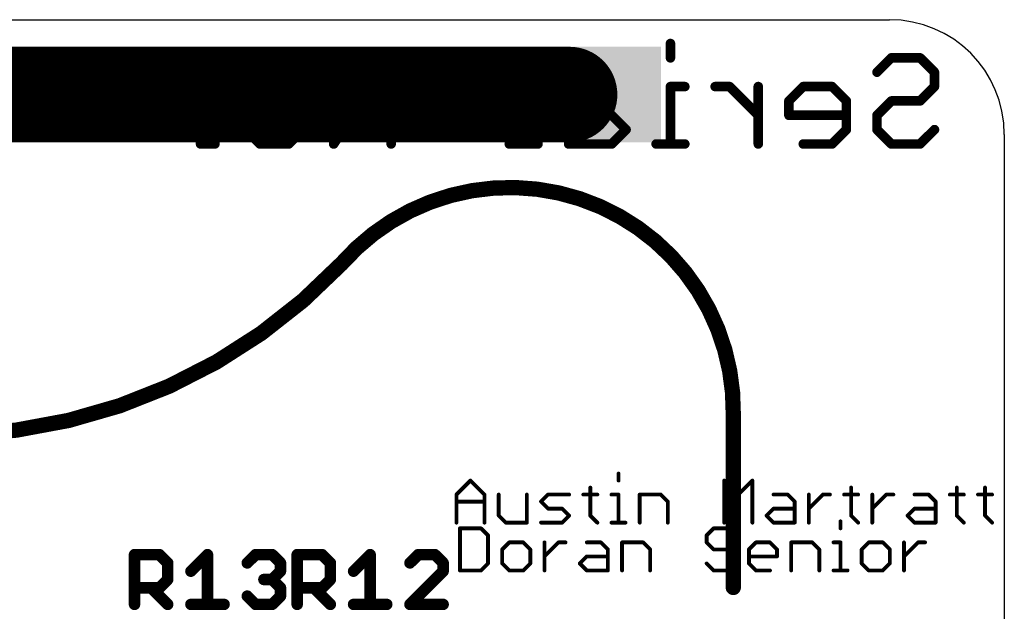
# Model space of a CAD drawing. Extents: x 2.9 to 30.2, y 6.6 to 27.7.
# Tile 19 of 19: x 17.2 to 30.2, y 19.8 to 27.7. Entities that reach past the tile are written whole.
import ezdxf

# ---------------------------------------------------------------- set-up
doc = ezdxf.new("R2010")
doc.units = 0
for name, color, linetype in [('1', 22, 'CONTINUOUS'), ('20', 7, 'CONTINUOUS'), ('21', 2, 'CONTINUOUS'), ('22', 6, 'CONTINUOUS'), ('25', 253, 'CONTINUOUS')]:
    doc.layers.add(name, color=color, linetype=linetype)

# ---------------------------------------------------------------- blocks, each defined once
blk = doc.blocks.new('RECT')
blk.add_solid([(-0.5, -0.5), (0.5, -0.5), (-0.5, 0.5), (0.5, 0.5)])

msp = doc.modelspace()

# ---------------------------------------------------------------- linework, layer by layer
at = {"layer": '1', "const_width": 1.27}
msp.add_lwpolyline([(24.4553, 26.691), (9.0096, 26.691)], dxfattribs=at)
at = {"layer": '1', "const_width": 0.635}
msp.add_lwpolyline([(24.4553, 26.3735, 1), (24.4553, 27.0085)], format="xyb", dxfattribs=at)
at = {"layer": '20'}
for p, q in [((4.3815, 27.686), (28.702, 27.686)), ((30.226, 26.162), (30.226, 8.128))]:
    msp.add_line(p, q, dxfattribs=at)
msp.add_arc((28.702, 26.162), 1.524, 0, 90, dxfattribs=at)
at = {"layer": '21', "const_width": 0.0508}
for points in [[(22.9544, 21.3787), (23.1408, 21.5651)], [(23.1408, 21.5651), (23.3272, 21.3787)], [(25.1057, 21.6583), (25.1057, 21.5651)], [(26.5093, 21.0058), (26.5093, 21.5651)], [(26.5093, 21.5651), (26.6957, 21.3787)], [(26.6957, 21.3787), (26.8822, 21.5651)], [(26.8822, 21.5651), (26.8822, 21.0058)], [(24.7315, 21.4719), (24.7315, 21.099)], [(28.1929, 21.4719), (28.1929, 21.099)], [(29.5962, 21.4719), (29.5962, 21.099)], [(29.9704, 21.4719), (29.9704, 21.099)], [(22.9544, 21.0058), (22.9544, 21.3787)], [(22.9544, 21.2854), (23.3272, 21.2854)], [(23.3272, 21.3787), (23.3272, 21.0058)], [(23.5157, 21.3787), (23.5157, 21.099)], [(23.8885, 21.0058), (23.8885, 21.3787)], [(24.077, 21.2854), (24.1702, 21.3787)], [(24.1702, 21.1922), (24.077, 21.2854)], [(24.1702, 21.3787), (24.4498, 21.3787)], [(24.6383, 21.3787), (24.8247, 21.3787)], [(25.0125, 21.3787), (25.1057, 21.3787)], [(25.1057, 21.3787), (25.1057, 21.0058)], [(25.3867, 21.0058), (25.3867, 21.3787)], [(25.3867, 21.3787), (25.6663, 21.3787)], [(25.6663, 21.3787), (25.7595, 21.2854)], [(25.7595, 21.2854), (25.7595, 21.0058)], [(27.1638, 21.3787), (27.3503, 21.3787)], [(27.3503, 21.3787), (27.4435, 21.2854)], [(27.4435, 21.2854), (27.4435, 21.0058)], [(27.6319, 21.0058), (27.6319, 21.3787)], [(27.6319, 21.1922), (27.8184, 21.3787)], [(27.8184, 21.3787), (27.9116, 21.3787)], [(28.0997, 21.3787), (28.2861, 21.3787)], [(28.4739, 21.0058), (28.4739, 21.3787)], [(28.4739, 21.1922), (28.6603, 21.3787)], [(28.6603, 21.3787), (28.7535, 21.3787)], [(29.0349, 21.3787), (29.2213, 21.3787)], [(29.2213, 21.3787), (29.3145, 21.2854)], [(29.3145, 21.2854), (29.3145, 21.0058)], [(29.503, 21.3787), (29.6894, 21.3787)], [(29.8772, 21.3787), (30.0636, 21.3787)], [(24.3566, 21.1922), (24.1702, 21.1922)], [(24.4498, 21.099), (24.3566, 21.1922)], [(27.0706, 21.099), (27.1638, 21.1922)], [(27.1638, 21.1922), (27.4435, 21.1922)], [(28.9417, 21.099), (29.0349, 21.1922)], [(29.0349, 21.1922), (29.3145, 21.1922)], [(23.5157, 21.099), (23.6089, 21.0058)], [(24.3566, 21.0058), (24.4498, 21.099)], [(24.7315, 21.099), (24.8247, 21.0058)], [(27.1638, 21.0058), (27.0706, 21.099)], [(28.0523, 21.0233), (28.0523, 20.9301)], [(28.1929, 21.099), (28.2861, 21.0058)], [(29.0349, 21.0058), (28.9417, 21.099)], [(29.5962, 21.099), (29.6894, 21.0058)], [(29.9704, 21.099), (30.0636, 21.0058)], [(23.0009, 20.9301), (23.0009, 20.3708)], [(23.2805, 20.9301), (23.0009, 20.9301)], [(23.3737, 20.8369), (23.2805, 20.9301)], [(23.6089, 21.0058), (23.8885, 21.0058)], [(24.077, 21.0058), (24.3566, 21.0058)], [(25.0125, 21.0058), (25.1989, 21.0058)], [(26.3684, 20.9301), (26.2752, 20.8369)], [(26.5548, 20.9301), (26.3684, 20.9301)], [(26.648, 20.8369), (26.5548, 20.9301)], [(27.4435, 21.0058), (27.1638, 21.0058)], [(29.3145, 21.0058), (29.0349, 21.0058)], [(23.3737, 20.464), (23.3737, 20.8369)], [(26.2752, 20.8369), (26.2752, 20.7437)], [(23.6554, 20.7437), (23.5622, 20.6504)], [(23.5622, 20.6504), (23.5622, 20.464)], [(23.8418, 20.7437), (23.6554, 20.7437)], [(23.935, 20.6504), (23.8418, 20.7437)], [(23.935, 20.464), (23.935, 20.6504)], [(24.1235, 20.3708), (24.1235, 20.7437)], [(24.1235, 20.5572), (24.3099, 20.7437)], [(24.3099, 20.7437), (24.4031, 20.7437)], [(24.6845, 20.7437), (24.8709, 20.7437)], [(24.8709, 20.7437), (24.9641, 20.6504)], [(24.9641, 20.6504), (24.9641, 20.3708)], [(25.1526, 20.3708), (25.1526, 20.7437)], [(25.1526, 20.7437), (25.4322, 20.7437)], [(25.4322, 20.7437), (25.5254, 20.6504)], [(25.5254, 20.6504), (25.5254, 20.3708)], [(26.2752, 20.7437), (26.3684, 20.6504)], [(26.3684, 20.6504), (26.5548, 20.6504)], [(26.5548, 20.6504), (26.648, 20.5572)], [(26.8365, 20.6504), (26.9297, 20.7437)], [(26.8365, 20.464), (26.8365, 20.6504)], [(26.9297, 20.7437), (27.1161, 20.7437)], [(27.1161, 20.7437), (27.2093, 20.6504)], [(27.2093, 20.6504), (27.2093, 20.5572)], [(27.3978, 20.3708), (27.3978, 20.7437)], [(27.3978, 20.7437), (27.6774, 20.7437)], [(27.6774, 20.7437), (27.7706, 20.6504)], [(27.7706, 20.6504), (27.7706, 20.3708)], [(27.9591, 20.7437), (28.0523, 20.7437)], [(28.0523, 20.7437), (28.0523, 20.3708)], [(28.4265, 20.7437), (28.3333, 20.6504)], [(28.3333, 20.6504), (28.3333, 20.464)], [(28.6129, 20.7437), (28.4265, 20.7437)], [(28.7062, 20.6504), (28.6129, 20.7437)], [(28.7062, 20.464), (28.7062, 20.6504)], [(28.8946, 20.3708), (28.8946, 20.7437)], [(28.8946, 20.5572), (29.081, 20.7437)], [(29.081, 20.7437), (29.1743, 20.7437)], [(24.5912, 20.464), (24.6845, 20.5572)], [(24.6845, 20.5572), (24.9641, 20.5572)], [(26.648, 20.5572), (26.648, 20.464)], [(27.2093, 20.5572), (26.8365, 20.5572)], [(23.0009, 20.3708), (23.2805, 20.3708)], [(23.2805, 20.3708), (23.3737, 20.464)], [(23.5622, 20.464), (23.6554, 20.3708)], [(23.6554, 20.3708), (23.8418, 20.3708)], [(23.8418, 20.3708), (23.935, 20.464)], [(24.6845, 20.3708), (24.5912, 20.464)], [(24.9641, 20.3708), (24.6845, 20.3708)], [(26.3684, 20.3708), (26.2752, 20.464)], [(26.5548, 20.3708), (26.3684, 20.3708)], [(26.648, 20.464), (26.5548, 20.3708)], [(26.9297, 20.3708), (26.8365, 20.464)], [(27.1161, 20.3708), (26.9297, 20.3708)], [(27.9591, 20.3708), (28.1455, 20.3708)], [(28.3333, 20.464), (28.4265, 20.3708)], [(28.4265, 20.3708), (28.6129, 20.3708)], [(28.6129, 20.3708), (28.7062, 20.464)]]:
    msp.add_lwpolyline(points, dxfattribs=at)
at = {"layer": '21', "const_width": 0.0254}
for points in [[(23.1498, 21.5741, 1), (23.1318, 21.5561)], [(23.1498, 21.5561, 1), (23.1318, 21.5741)], [(25.1184, 21.6583, 1), (25.093, 21.6583)], [(25.093, 21.5651, 1), (25.1184, 21.5651)], [(26.522, 21.5651, 1), (26.4966, 21.5651)], [(26.5183, 21.5741, 1), (26.5003, 21.5561)], [(26.8949, 21.5651, 1), (26.8695, 21.5651)], [(26.8911, 21.5561, 1), (26.8732, 21.5741)], [(24.7442, 21.4719, 1), (24.7188, 21.4719)], [(28.2056, 21.4719, 1), (28.1802, 21.4719)], [(29.6089, 21.4719, 1), (29.5835, 21.4719)], [(29.9831, 21.4719, 1), (29.9577, 21.4719)], [(22.9671, 21.3787, 1), (22.9417, 21.3787)], [(22.9454, 21.3876, 1), (22.9633, 21.3697)], [(22.9544, 21.2981, 1), (22.9544, 21.2727)], [(23.3399, 21.3787, 1), (23.3145, 21.3787)], [(23.3182, 21.3697, 1), (23.3362, 21.3876)], [(23.3272, 21.2727, 1), (23.3272, 21.2981)], [(23.5284, 21.3787, 1), (23.503, 21.3787)], [(23.9012, 21.3787, 1), (23.8758, 21.3787)], [(24.0859, 21.2944, 1), (24.068, 21.2765)], [(24.068, 21.2944, 1), (24.0859, 21.2765)], [(24.1702, 21.3913, 1), (24.1702, 21.366)], [(24.1792, 21.3697, 1), (24.1612, 21.3876)], [(24.4498, 21.366, 1), (24.4498, 21.3913)], [(24.6383, 21.3913, 1), (24.6383, 21.366)], [(24.8247, 21.366, 1), (24.8247, 21.3913)], [(25.0125, 21.3913, 1), (25.0125, 21.366)], [(25.1184, 21.3787, 1), (25.093, 21.3787)], [(25.1057, 21.366, 1), (25.1057, 21.3913)], [(25.3994, 21.3787, 1), (25.374, 21.3787)], [(25.3867, 21.3913, 1), (25.3867, 21.366)], [(25.6753, 21.3876, 1), (25.6573, 21.3697)], [(25.6663, 21.366, 1), (25.6663, 21.3913)], [(25.7722, 21.2854, 1), (25.7468, 21.2854)], [(25.7506, 21.2765, 1), (25.7685, 21.2944)], [(26.6868, 21.3876, 1), (26.7047, 21.3697)], [(26.6868, 21.3697, 1), (26.7047, 21.3876)], [(27.1638, 21.3913, 1), (27.1638, 21.366)], [(27.3592, 21.3876, 1), (27.3413, 21.3697)], [(27.3503, 21.366, 1), (27.3503, 21.3913)], [(27.4562, 21.2854, 1), (27.4308, 21.2854)], [(27.4345, 21.2765, 1), (27.4524, 21.2944)], [(27.6446, 21.3787, 1), (27.6192, 21.3787)], [(27.8184, 21.3913, 1), (27.8184, 21.366)], [(27.8273, 21.3697, 1), (27.8094, 21.3876)], [(27.9116, 21.366, 1), (27.9116, 21.3913)], [(28.0997, 21.3913, 1), (28.0997, 21.366)], [(28.2861, 21.366, 1), (28.2861, 21.3913)], [(28.4866, 21.3787, 1), (28.4612, 21.3787)], [(28.6603, 21.3913, 1), (28.6603, 21.366)], [(28.6693, 21.3697, 1), (28.6513, 21.3876)], [(28.7535, 21.366, 1), (28.7535, 21.3913)], [(29.0349, 21.3913, 1), (29.0349, 21.366)], [(29.2303, 21.3876, 1), (29.2123, 21.3697)], [(29.2213, 21.366, 1), (29.2213, 21.3913)], [(29.3272, 21.2854, 1), (29.3018, 21.2854)], [(29.3055, 21.2765, 1), (29.3235, 21.2944)], [(29.503, 21.3913, 1), (29.503, 21.366)], [(29.6894, 21.366, 1), (29.6894, 21.3913)], [(29.8772, 21.3913, 1), (29.8772, 21.366)], [(30.0636, 21.366, 1), (30.0636, 21.3913)], [(24.1702, 21.2049, 1), (24.1702, 21.1795)], [(24.1612, 21.1832, 1), (24.1792, 21.2012)], [(24.3656, 21.2012, 1), (24.3476, 21.1832)], [(24.3566, 21.1795, 1), (24.3566, 21.2049)], [(27.1638, 21.2049, 1), (27.1638, 21.1795)], [(27.1728, 21.1832, 1), (27.1549, 21.2012)], [(27.4435, 21.1795, 1), (27.4435, 21.2049)], [(27.6229, 21.2012, 1), (27.6409, 21.1832)], [(28.4649, 21.2012, 1), (28.4829, 21.1832)], [(29.0349, 21.2049, 1), (29.0349, 21.1795)], [(29.0438, 21.1832, 1), (29.0259, 21.2012)], [(29.3145, 21.1795, 1), (29.3145, 21.2049)], [(23.5246, 21.108, 1), (23.5067, 21.09)], [(23.503, 21.099, 1), (23.5284, 21.099)], [(24.4588, 21.09, 1), (24.4408, 21.108)], [(24.4408, 21.09, 1), (24.4588, 21.108)], [(24.7405, 21.108, 1), (24.7225, 21.09)], [(24.7188, 21.099, 1), (24.7442, 21.099)], [(27.0796, 21.108, 1), (27.0616, 21.09)], [(27.0616, 21.108, 1), (27.0796, 21.09)], [(28.065, 21.0233, 1), (28.0396, 21.0233)], [(28.2019, 21.108, 1), (28.1839, 21.09)], [(28.1802, 21.099, 1), (28.2056, 21.099)], [(28.9506, 21.108, 1), (28.9327, 21.09)], [(28.9327, 21.108, 1), (28.9506, 21.09)], [(29.6052, 21.108, 1), (29.5872, 21.09)], [(29.5835, 21.099, 1), (29.6089, 21.099)], [(29.9794, 21.108, 1), (29.9614, 21.09)], [(29.9577, 21.099, 1), (29.9831, 21.099)], [(22.9417, 21.0058, 1), (22.9671, 21.0058)], [(23.0136, 20.9301, 1), (22.9882, 20.9301)], [(23.0009, 20.9428, 1), (23.0009, 20.9174)], [(23.2895, 20.9391, 1), (23.2715, 20.9211)], [(23.2805, 20.9174, 1), (23.2805, 20.9428)], [(23.3145, 21.0058, 1), (23.3399, 21.0058)], [(23.6089, 21.0185, 1), (23.6089, 20.9931)], [(23.5999, 20.9968, 1), (23.6179, 21.0148)], [(23.8758, 21.0058, 1), (23.9012, 21.0058)], [(23.8885, 20.9931, 1), (23.8885, 21.0185)], [(24.077, 21.0185, 1), (24.077, 20.9931)], [(24.3476, 21.0148, 1), (24.3656, 20.9968)], [(24.3566, 20.9931, 1), (24.3566, 21.0185)], [(24.8157, 20.9968, 1), (24.8337, 21.0148)], [(25.0125, 21.0185, 1), (25.0125, 20.9931)], [(25.093, 21.0058, 1), (25.1184, 21.0058)], [(25.1989, 20.9931, 1), (25.1989, 21.0185)], [(25.374, 21.0058, 1), (25.3994, 21.0058)], [(25.7468, 21.0058, 1), (25.7722, 21.0058)], [(26.3684, 20.9428, 1), (26.3684, 20.9174)], [(26.3774, 20.9211, 1), (26.3594, 20.9391)], [(26.4966, 21.0058, 1), (26.522, 21.0058)], [(26.5638, 20.9391, 1), (26.5458, 20.9211)], [(26.5548, 20.9174, 1), (26.5548, 20.9428)], [(26.8695, 21.0058, 1), (26.8949, 21.0058)], [(27.1638, 21.0185, 1), (27.1638, 20.9931)], [(27.1549, 20.9968, 1), (27.1728, 21.0148)], [(27.4308, 21.0058, 1), (27.4562, 21.0058)], [(27.4435, 20.9931, 1), (27.4435, 21.0185)], [(27.6192, 21.0058, 1), (27.6446, 21.0058)], [(28.0396, 20.9301, 1), (28.065, 20.9301)], [(28.2771, 20.9968, 1), (28.2951, 21.0148)], [(28.4612, 21.0058, 1), (28.4866, 21.0058)], [(29.0349, 21.0185, 1), (29.0349, 20.9931)], [(29.0259, 20.9968, 1), (29.0438, 21.0148)], [(29.3018, 21.0058, 1), (29.3272, 21.0058)], [(29.3145, 20.9931, 1), (29.3145, 21.0185)], [(29.6804, 20.9968, 1), (29.6984, 21.0148)], [(30.0546, 20.9968, 1), (30.0726, 21.0148)], [(23.3864, 20.8369, 1), (23.361, 20.8369)], [(23.3647, 20.8279, 1), (23.3827, 20.8458)], [(26.2879, 20.8369, 1), (26.2625, 20.8369)], [(26.2662, 20.8458, 1), (26.2842, 20.8279)], [(26.639, 20.8279, 1), (26.657, 20.8458)], [(23.5749, 20.6504, 1), (23.5495, 20.6504)], [(23.5532, 20.6594, 1), (23.5712, 20.6415)], [(23.6554, 20.7564, 1), (23.6554, 20.731)], [(23.6644, 20.7347, 1), (23.6464, 20.7526)], [(23.8508, 20.7526, 1), (23.8328, 20.7347)], [(23.8418, 20.731, 1), (23.8418, 20.7564)], [(23.9477, 20.6504, 1), (23.9223, 20.6504)], [(23.926, 20.6415, 1), (23.944, 20.6594)], [(24.1362, 20.7437, 1), (24.1108, 20.7437)], [(24.3099, 20.7564, 1), (24.3099, 20.731)], [(24.3189, 20.7347, 1), (24.3009, 20.7526)], [(24.4031, 20.731, 1), (24.4031, 20.7564)], [(24.6845, 20.7564, 1), (24.6845, 20.731)], [(24.8799, 20.7526, 1), (24.8619, 20.7347)], [(24.8709, 20.731, 1), (24.8709, 20.7564)], [(24.9768, 20.6504, 1), (24.9514, 20.6504)], [(24.9551, 20.6415, 1), (24.9731, 20.6594)], [(25.1653, 20.7437, 1), (25.1399, 20.7437)], [(25.1526, 20.7564, 1), (25.1526, 20.731)], [(25.4412, 20.7526, 1), (25.4232, 20.7347)], [(25.4322, 20.731, 1), (25.4322, 20.7564)], [(25.5381, 20.6504, 1), (25.5127, 20.6504)], [(25.5164, 20.6415, 1), (25.5344, 20.6594)], [(26.2842, 20.7526, 1), (26.2662, 20.7347)], [(26.2625, 20.7437, 1), (26.2879, 20.7437)], [(26.3684, 20.6631, 1), (26.3684, 20.6377)], [(26.3594, 20.6415, 1), (26.3774, 20.6594)], [(26.5638, 20.6594, 1), (26.5458, 20.6415)], [(26.5548, 20.6377, 1), (26.5548, 20.6631)], [(26.8492, 20.6504, 1), (26.8238, 20.6504)], [(26.8275, 20.6594, 1), (26.8455, 20.6415)], [(26.9297, 20.7564, 1), (26.9297, 20.731)], [(26.9387, 20.7347, 1), (26.9207, 20.7526)], [(27.1251, 20.7526, 1), (27.1071, 20.7347)], [(27.1161, 20.731, 1), (27.1161, 20.7564)], [(27.222, 20.6504, 1), (27.1966, 20.6504)], [(27.2004, 20.6415, 1), (27.2183, 20.6594)], [(27.4105, 20.7437, 1), (27.3851, 20.7437)], [(27.3978, 20.7564, 1), (27.3978, 20.731)], [(27.6864, 20.7526, 1), (27.6685, 20.7347)], [(27.6774, 20.731, 1), (27.6774, 20.7564)], [(27.7833, 20.6504, 1), (27.7579, 20.6504)], [(27.7617, 20.6415, 1), (27.7796, 20.6594)], [(27.9591, 20.7564, 1), (27.9591, 20.731)], [(28.065, 20.7437, 1), (28.0396, 20.7437)], [(28.0523, 20.731, 1), (28.0523, 20.7564)], [(28.346, 20.6504, 1), (28.3206, 20.6504)], [(28.3243, 20.6594, 1), (28.3423, 20.6415)], [(28.4265, 20.7564, 1), (28.4265, 20.731)], [(28.4355, 20.7347, 1), (28.4175, 20.7526)], [(28.6219, 20.7526, 1), (28.604, 20.7347)], [(28.6129, 20.731, 1), (28.6129, 20.7564)], [(28.7189, 20.6504, 1), (28.6935, 20.6504)], [(28.6972, 20.6415, 1), (28.7151, 20.6594)], [(28.9073, 20.7437, 1), (28.8819, 20.7437)], [(29.081, 20.7564, 1), (29.081, 20.731)], [(29.09, 20.7347, 1), (29.0721, 20.7526)], [(29.1743, 20.731, 1), (29.1743, 20.7564)], [(24.1145, 20.5662, 1), (24.1325, 20.5482)], [(24.6845, 20.5699, 1), (24.6845, 20.5445)], [(24.6934, 20.5482, 1), (24.6755, 20.5662)], [(24.9641, 20.5445, 1), (24.9641, 20.5699)], [(26.6607, 20.5572, 1), (26.6353, 20.5572)], [(26.639, 20.5482, 1), (26.657, 20.5662)], [(26.8365, 20.5699, 1), (26.8365, 20.5445)], [(27.1966, 20.5572, 1), (27.222, 20.5572)], [(27.2093, 20.5445, 1), (27.2093, 20.5699)], [(28.8856, 20.5662, 1), (28.9036, 20.5482)], [(23.0009, 20.3835, 1), (23.0009, 20.3581)], [(23.2715, 20.3798, 1), (23.2895, 20.3618)], [(23.2805, 20.3581, 1), (23.2805, 20.3835)], [(23.361, 20.464, 1), (23.3864, 20.464)], [(23.3827, 20.455, 1), (23.3647, 20.473)], [(23.5712, 20.473, 1), (23.5532, 20.455)], [(23.5495, 20.464, 1), (23.5749, 20.464)], [(23.6554, 20.3835, 1), (23.6554, 20.3581)], [(23.6464, 20.3618, 1), (23.6644, 20.3798)], [(23.8328, 20.3798, 1), (23.8508, 20.3618)], [(23.8418, 20.3581, 1), (23.8418, 20.3835)], [(23.9223, 20.464, 1), (23.9477, 20.464)], [(23.944, 20.455, 1), (23.926, 20.473)], [(24.6002, 20.473, 1), (24.5823, 20.455)], [(24.5823, 20.473, 1), (24.6002, 20.455)], [(24.6845, 20.3835, 1), (24.6845, 20.3581)], [(24.6755, 20.3618, 1), (24.6934, 20.3798)], [(24.9641, 20.3581, 1), (24.9641, 20.3835)], [(26.2842, 20.473, 1), (26.2662, 20.455)], [(26.3684, 20.3835, 1), (26.3684, 20.3581)], [(26.3594, 20.3618, 1), (26.3774, 20.3798)], [(26.5458, 20.3798, 1), (26.5638, 20.3618)], [(26.5548, 20.3581, 1), (26.5548, 20.3835)], [(26.6353, 20.464, 1), (26.6607, 20.464)], [(26.657, 20.455, 1), (26.639, 20.473)], [(26.8455, 20.473, 1), (26.8275, 20.455)], [(26.8238, 20.464, 1), (26.8492, 20.464)], [(26.9297, 20.3835, 1), (26.9297, 20.3581)], [(26.9207, 20.3618, 1), (26.9387, 20.3798)], [(27.1161, 20.3581, 1), (27.1161, 20.3835)], [(27.9591, 20.3835, 1), (27.9591, 20.3581)], [(28.1455, 20.3581, 1), (28.1455, 20.3835)], [(28.3423, 20.473, 1), (28.3243, 20.455)], [(28.3206, 20.464, 1), (28.346, 20.464)], [(28.4265, 20.3835, 1), (28.4265, 20.3581)], [(28.4175, 20.3618, 1), (28.4355, 20.3798)], [(28.604, 20.3798, 1), (28.6219, 20.3618)], [(28.6129, 20.3581, 1), (28.6129, 20.3835)], [(28.6935, 20.464, 1), (28.7189, 20.464)], [(28.7151, 20.455, 1), (28.6972, 20.473)], [(22.9882, 20.3708, 1), (23.0136, 20.3708)], [(24.1108, 20.3708, 1), (24.1362, 20.3708)], [(24.9514, 20.3708, 1), (24.9768, 20.3708)], [(25.1399, 20.3708, 1), (25.1653, 20.3708)], [(25.5127, 20.3708, 1), (25.5381, 20.3708)], [(27.3851, 20.3708, 1), (27.4105, 20.3708)], [(27.7579, 20.3708, 1), (27.7833, 20.3708)], [(28.0396, 20.3708, 1), (28.065, 20.3708)], [(28.8819, 20.3708, 1), (28.9073, 20.3708)]]:
    msp.add_lwpolyline(points, format="xyb", dxfattribs=at)
at = {"layer": '22'}
for points, const_width in [([(25.7951, 27.3696), (25.7951, 27.179)], 0.127), ([(22.0878, 27.179), (21.3252, 26.035)], 0.127), ([(21.3252, 26.035), (21.3252, 27.179)], 0.127), ([(22.0878, 26.035), (22.0878, 27.179)], 0.127), ([(24.0368, 27.179), (23.8461, 27.179)], 0.127), ([(23.8461, 27.179), (23.8461, 26.035)], 0.127), ([(28.5364, 26.9883), (28.7271, 27.179)], 0.127), ([(28.7271, 27.179), (29.1084, 27.179)], 0.127), ([(29.1084, 27.179), (29.2991, 26.9883)], 0.127), ([(29.2991, 26.9883), (29.2991, 26.7977)], 0.127), ([(20.1558, 26.607), (20.3464, 26.7977)], 0.127), ([(20.3464, 26.7977), (20.7278, 26.7977)], 0.127), ([(20.7278, 26.7977), (20.9184, 26.607)], 0.127), ([(24.6342, 26.7977), (24.4436, 26.607)], 0.127), ([(25.0155, 26.7977), (24.6342, 26.7977)], 0.127), ([(25.9858, 26.7977), (25.7951, 26.7977)], 0.127), ([(25.7951, 26.7977), (25.7951, 26.035)], 0.127), ([(26.579, 26.7977), (26.3883, 26.7977)], 0.127), ([(26.9603, 26.4163), (26.579, 26.7977)], 0.127), ([(26.9603, 26.035), (26.9603, 26.7977)], 0.127), ([(27.5577, 26.7977), (27.367, 26.607)], 0.127), ([(27.939, 26.7977), (27.5577, 26.7977)], 0.127), ([(28.1297, 26.607), (27.939, 26.7977)], 0.127), ([(29.2991, 26.7977), (29.1084, 26.607)], 0.127), ([(20.1558, 26.2257), (20.1558, 26.607)], 0.127), ([(20.9184, 26.607), (20.9184, 26.2257)], 0.127), ([(24.4436, 26.607), (24.4436, 26.035)], 0.127), ([(27.367, 26.607), (27.367, 26.4163)], 0.127), ([(28.1297, 26.2257), (28.1297, 26.607)], 0.127), ([(28.7271, 26.607), (28.5364, 26.4163)], 0.127), ([(29.1084, 26.607), (28.7271, 26.607)], 0.127), ([(25.0155, 26.4163), (24.4436, 26.4163)], 0.127), ([(25.2062, 26.2257), (25.0155, 26.4163)], 0.127), ([(27.367, 26.4163), (28.1297, 26.4163)], 0.127), ([(28.5364, 26.4163), (28.5364, 26.2257)], 0.127), ([(19.749, 26.2257), (19.5584, 26.2257)], 0.127), ([(19.5584, 26.2257), (19.5584, 26.035)], 0.127), ([(19.749, 26.035), (19.749, 26.2257)], 0.127), ([(20.3464, 26.035), (20.1558, 26.2257)], 0.127), ([(20.9184, 26.2257), (20.7278, 26.035)], 0.127), ([(25.0155, 26.035), (25.2062, 26.2257)], 0.127), ([(27.939, 26.035), (28.1297, 26.2257)], 0.127), ([(28.5364, 26.2257), (28.7271, 26.035)], 0.127), ([(29.1084, 26.035), (29.2991, 26.2257)], 0.127), ([(19.5584, 26.035), (19.749, 26.035)], 0.127), ([(20.7278, 26.035), (20.3464, 26.035)], 0.127), ([(24.0368, 26.035), (23.6555, 26.035)], 0.127), ([(24.4436, 26.035), (25.0155, 26.035)], 0.127), ([(25.9858, 26.035), (25.6045, 26.035)], 0.127), ([(27.5577, 26.035), (27.939, 26.035)], 0.127), ([(28.7271, 26.035), (29.1084, 26.035)], 0.127), ([(26.629, 22.445), (26.629, 20.145)], 0.2032)]:
    msp.add_lwpolyline(points, dxfattribs=dict(at, const_width=const_width))
for points, const_width in [([(25.8269, 27.3696, 1), (25.7634, 27.3696)], 0.0635), ([(21.3569, 27.179, 1), (21.2934, 27.179)], 0.0635), ([(22.1196, 27.179, 1), (22.0561, 27.179)], 0.0635), ([(22.1142, 27.1614, 1), (22.0614, 27.1966)], 0.0635), ([(23.8461, 27.2107, 1), (23.8461, 27.1472)], 0.0635), ([(23.8779, 27.179, 1), (23.8144, 27.179)], 0.0635), ([(24.0368, 27.1472, 1), (24.0368, 27.2107)], 0.0635), ([(25.7634, 27.179, 1), (25.8269, 27.179)], 0.0635), ([(28.7271, 27.2107, 1), (28.7271, 27.1472)], 0.0635), ([(28.7496, 27.1565, 1), (28.7047, 27.2014)], 0.0635), ([(29.1309, 27.2014, 1), (29.086, 27.1565)], 0.0635), ([(29.1084, 27.1472, 1), (29.1084, 27.2107)], 0.0635), ([(29.3308, 26.9883, 1), (29.2673, 26.9883)], 0.0635), ([(28.514, 27.0108, 1), (28.5589, 26.9659)], 0.0635), ([(29.2766, 26.9659, 1), (29.3215, 27.0108)], 0.0635), ([(20.3464, 26.8294, 1), (20.3464, 26.7659)], 0.0635), ([(20.3689, 26.7752, 1), (20.324, 26.8201)], 0.0635), ([(20.7502, 26.8201, 1), (20.7053, 26.7752)], 0.0635), ([(20.7278, 26.7659, 1), (20.7278, 26.8294)], 0.0635), ([(24.6342, 26.8294, 1), (24.6342, 26.7659)], 0.0635), ([(24.6567, 26.7752, 1), (24.6118, 26.8201)], 0.0635), ([(25.0155, 26.7659, 1), (25.0155, 26.8294)], 0.0635), ([(25.7951, 26.8294, 1), (25.7951, 26.7659)], 0.0635), ([(25.8269, 26.7977, 1), (25.7634, 26.7977)], 0.0635), ([(25.9858, 26.7659, 1), (25.9858, 26.8294)], 0.0635), ([(26.3883, 26.8294, 1), (26.3883, 26.7659)], 0.0635), ([(26.6014, 26.8201, 1), (26.5565, 26.7752)], 0.0635), ([(26.579, 26.7659, 1), (26.579, 26.8294)], 0.0635), ([(26.992, 26.7977, 1), (26.9286, 26.7977)], 0.0635), ([(27.5577, 26.8294, 1), (27.5577, 26.7659)], 0.0635), ([(27.5802, 26.7752, 1), (27.5353, 26.8201)], 0.0635), ([(27.9615, 26.8201, 1), (27.9166, 26.7752)], 0.0635), ([(27.939, 26.7659, 1), (27.939, 26.8294)], 0.0635), ([(29.2673, 26.7977, 1), (29.3308, 26.7977)], 0.0635), ([(29.3215, 26.7752, 1), (29.2766, 26.8201)], 0.0635), ([(20.1875, 26.607, 1), (20.124, 26.607)], 0.0635), ([(20.1333, 26.6294, 1), (20.1782, 26.5845)], 0.0635), ([(20.9502, 26.607, 1), (20.8867, 26.607)], 0.0635), ([(20.896, 26.5845, 1), (20.9409, 26.6294)], 0.0635), ([(24.4753, 26.607, 1), (24.4118, 26.607)], 0.0635), ([(24.4211, 26.6294, 1), (24.466, 26.5845)], 0.0635), ([(27.3988, 26.607, 1), (27.3353, 26.607)], 0.0635), ([(27.3446, 26.6294, 1), (27.3895, 26.5845)], 0.0635), ([(28.1614, 26.607, 1), (28.0979, 26.607)], 0.0635), ([(28.1072, 26.5845, 1), (28.1521, 26.6294)], 0.0635), ([(28.7271, 26.6387, 1), (28.7271, 26.5752)], 0.0635), ([(28.7496, 26.5845, 1), (28.7047, 26.6294)], 0.0635), ([(29.086, 26.6294, 1), (29.1309, 26.5845)], 0.0635), ([(29.1084, 26.5752, 1), (29.1084, 26.6387)], 0.0635), ([(24.4436, 26.4481, 1), (24.4436, 26.3846)], 0.0635), ([(25.038, 26.4388, 1), (24.9931, 26.3939)], 0.0635), ([(25.0155, 26.3846, 1), (25.0155, 26.4481)], 0.0635), ([(26.9378, 26.3939, 1), (26.9828, 26.4388)], 0.0635), ([(27.367, 26.4481, 1), (27.367, 26.3846)], 0.0635), ([(27.3353, 26.4163, 1), (27.3988, 26.4163)], 0.0635), ([(28.1297, 26.3846, 1), (28.1297, 26.4481)], 0.0635), ([(28.5682, 26.4163, 1), (28.5047, 26.4163)], 0.0635), ([(28.514, 26.4388, 1), (28.5589, 26.3939)], 0.0635), ([(19.5901, 26.2257, 1), (19.5266, 26.2257)], 0.0635), ([(19.5584, 26.2574, 1), (19.5584, 26.1939)], 0.0635), ([(19.7808, 26.2257, 1), (19.7173, 26.2257)], 0.0635), ([(19.749, 26.1939, 1), (19.749, 26.2574)], 0.0635), ([(20.1782, 26.2481, 1), (20.1333, 26.2032)], 0.0635), ([(20.9409, 26.2032, 1), (20.896, 26.2481)], 0.0635), ([(25.2287, 26.2032, 1), (25.1838, 26.2481)], 0.0635), ([(25.1838, 26.2032, 1), (25.2287, 26.2481)], 0.0635), ([(28.1521, 26.2032, 1), (28.1072, 26.2481)], 0.0635), ([(28.5589, 26.2481, 1), (28.514, 26.2032)], 0.0635), ([(29.3215, 26.2032, 1), (29.2766, 26.2481)], 0.0635), ([(20.124, 26.2257, 1), (20.1875, 26.2257)], 0.0635), ([(20.8867, 26.2257, 1), (20.9502, 26.2257)], 0.0635), ([(28.0979, 26.2257, 1), (28.1614, 26.2257)], 0.0635), ([(28.5047, 26.2257, 1), (28.5682, 26.2257)], 0.0635), ([(19.5266, 26.035, 1), (19.5901, 26.035)], 0.0635), ([(19.5584, 26.0667, 1), (19.5584, 26.0033)], 0.0635), ([(19.7173, 26.035, 1), (19.7808, 26.035)], 0.0635), ([(19.749, 26.0033, 1), (19.749, 26.0667)], 0.0635), ([(20.3464, 26.0667, 1), (20.3464, 26.0033)], 0.0635), ([(20.324, 26.0125, 1), (20.3689, 26.0575)], 0.0635), ([(20.7053, 26.0575, 1), (20.7502, 26.0125)], 0.0635), ([(20.7278, 26.0033, 1), (20.7278, 26.0667)], 0.0635), ([(21.2987, 26.0526, 1), (21.3516, 26.0174)], 0.0635), ([(21.2934, 26.035, 1), (21.3569, 26.035)], 0.0635), ([(22.0561, 26.035, 1), (22.1196, 26.035)], 0.0635), ([(23.6555, 26.0667, 1), (23.6555, 26.0033)], 0.0635), ([(23.8144, 26.035, 1), (23.8779, 26.035)], 0.0635), ([(24.0368, 26.0033, 1), (24.0368, 26.0667)], 0.0635), ([(24.4118, 26.035, 1), (24.4753, 26.035)], 0.0635), ([(24.4436, 26.0667, 1), (24.4436, 26.0033)], 0.0635), ([(24.9931, 26.0575, 1), (25.038, 26.0125)], 0.0635), ([(25.0155, 26.0033, 1), (25.0155, 26.0667)], 0.0635), ([(25.6045, 26.0667, 1), (25.6045, 26.0033)], 0.0635), ([(25.7634, 26.035, 1), (25.8269, 26.035)], 0.0635), ([(25.9858, 26.0033, 1), (25.9858, 26.0667)], 0.0635), ([(26.9286, 26.035, 1), (26.992, 26.035)], 0.0635), ([(27.5577, 26.0667, 1), (27.5577, 26.0033)], 0.0635), ([(27.9166, 26.0575, 1), (27.9615, 26.0125)], 0.0635), ([(27.939, 26.0033, 1), (27.939, 26.0667)], 0.0635), ([(28.7271, 26.0667, 1), (28.7271, 26.0033)], 0.0635), ([(28.7047, 26.0125, 1), (28.7496, 26.0575)], 0.0635), ([(29.086, 26.0575, 1), (29.1309, 26.0125)], 0.0635), ([(29.1084, 26.0033, 1), (29.1084, 26.0667)], 0.0635), ([(26.629, 22.445, 0.6978), (21.429, 24.445)], 0.2032), ([(10.729, 24.545, 0.435), (21.429, 24.445)], 0.2032), ([(21.3908, 24.4785, 1), (21.4672, 24.4115)], 0.1016), ([(21.4658, 24.41, 1), (21.3922, 24.48)], 0.1016), ([(26.6798, 22.445, 1), (26.5782, 22.445)], 0.1016), ([(26.5782, 22.4458, 1), (26.6798, 22.4442)], 0.1016), ([(26.5782, 20.145, 1), (26.6798, 20.145)], 0.1016)]:
    msp.add_lwpolyline(points, format="xyb", dxfattribs=dict(at, const_width=const_width))
at = {"layer": '25', "const_width": 0.1524}
for points in [[(18.6817, 19.9201), (18.6817, 20.5811)], [(18.6817, 20.5811), (19.0122, 20.5811)], [(19.0122, 20.5811), (19.1223, 20.4709)], [(19.4301, 20.3607), (19.6504, 20.5811)], [(19.6504, 20.5811), (19.6504, 19.9201)], [(20.1785, 20.4709), (20.2887, 20.5811)], [(20.2887, 20.5811), (20.509, 20.5811)], [(20.509, 20.5811), (20.6192, 20.4709)], [(20.8407, 19.9201), (20.8407, 20.5811)], [(20.8407, 20.5811), (21.1712, 20.5811)], [(21.1712, 20.5811), (21.2813, 20.4709)], [(21.5891, 20.3607), (21.8094, 20.5811)], [(21.8094, 20.5811), (21.8094, 19.9201)], [(22.4477, 20.5811), (22.3375, 20.4709)], [(22.668, 20.5811), (22.4477, 20.5811)], [(22.7782, 20.4709), (22.668, 20.5811)], [(19.1223, 20.4709), (19.1223, 20.2506)], [(20.6192, 20.4709), (20.6192, 20.3607)], [(21.2813, 20.4709), (21.2813, 20.2506)], [(22.7782, 20.3607), (22.7782, 20.4709)], [(20.6192, 20.3607), (20.509, 20.2506)], [(22.3375, 19.9201), (22.7782, 20.3607)], [(19.1223, 20.2506), (19.0122, 20.1404)], [(20.509, 20.2506), (20.3988, 20.2506)], [(20.509, 20.2506), (20.6192, 20.1404)], [(21.2813, 20.2506), (21.1712, 20.1404)], [(19.0122, 20.1404), (18.6817, 20.1404)], [(18.902, 20.1404), (19.1223, 19.9201)], [(20.6192, 20.1404), (20.6192, 20.0303)], [(21.1712, 20.1404), (20.8407, 20.1404)], [(21.061, 20.1404), (21.2813, 19.9201)], [(19.4301, 19.9201), (19.8708, 19.9201)], [(20.2887, 19.9201), (20.1785, 20.0303)], [(20.509, 19.9201), (20.2887, 19.9201)], [(20.6192, 20.0303), (20.509, 19.9201)], [(21.5891, 19.9201), (22.0298, 19.9201)], [(22.7782, 19.9201), (22.3375, 19.9201)]]:
    msp.add_lwpolyline(points, dxfattribs=at)
at = {"layer": '25', "const_width": 0.0762}
for points in [[(18.7198, 20.5811, 1), (18.6436, 20.5811)], [(18.6817, 20.6192, 1), (18.6817, 20.543)], [(19.0391, 20.608, 1), (18.9852, 20.5541)], [(19.0122, 20.543, 1), (19.0122, 20.6192)], [(19.6885, 20.5811, 1), (19.6123, 20.5811)], [(19.6774, 20.5541, 1), (19.6235, 20.608)], [(20.2887, 20.6192, 1), (20.2887, 20.543)], [(20.3156, 20.5541, 1), (20.2617, 20.608)], [(20.536, 20.608, 1), (20.4821, 20.5541)], [(20.509, 20.543, 1), (20.509, 20.6192)], [(20.8788, 20.5811, 1), (20.8026, 20.5811)], [(20.8407, 20.6192, 1), (20.8407, 20.543)], [(21.1981, 20.608, 1), (21.1442, 20.5541)], [(21.1712, 20.543, 1), (21.1712, 20.6192)], [(21.8475, 20.5811, 1), (21.7713, 20.5811)], [(21.8364, 20.5541, 1), (21.7825, 20.608)], [(22.4477, 20.6192, 1), (22.4477, 20.543)], [(22.4746, 20.5541, 1), (22.4207, 20.608)], [(22.695, 20.608, 1), (22.6411, 20.5541)], [(22.668, 20.543, 1), (22.668, 20.6192)], [(19.1604, 20.4709, 1), (19.0842, 20.4709)], [(19.0954, 20.444, 1), (19.1493, 20.4978)], [(20.1516, 20.4978, 1), (20.2055, 20.444)], [(20.6573, 20.4709, 1), (20.5811, 20.4709)], [(20.5922, 20.444, 1), (20.6461, 20.4978)], [(21.3194, 20.4709, 1), (21.2432, 20.4709)], [(21.2544, 20.444, 1), (21.3083, 20.4978)], [(22.3106, 20.4978, 1), (22.3645, 20.444)], [(22.8163, 20.4709, 1), (22.7401, 20.4709)], [(22.7512, 20.444, 1), (22.8051, 20.4978)], [(19.4032, 20.3877, 1), (19.4571, 20.3338)], [(20.5811, 20.3607, 1), (20.6573, 20.3607)], [(20.6461, 20.3338, 1), (20.5922, 20.3877)], [(21.5622, 20.3877, 1), (21.6161, 20.3338)], [(22.7401, 20.3607, 1), (22.8163, 20.3607)], [(22.8051, 20.3338, 1), (22.7512, 20.3877)], [(19.0842, 20.2506, 1), (19.1604, 20.2506)], [(19.1493, 20.2236, 1), (19.0954, 20.2775)], [(20.3988, 20.2887, 1), (20.3988, 20.2125)], [(20.536, 20.2775, 1), (20.4821, 20.2236)], [(20.4821, 20.2775, 1), (20.536, 20.2236)], [(20.509, 20.2125, 1), (20.509, 20.2887)], [(21.2432, 20.2506, 1), (21.3194, 20.2506)], [(21.3083, 20.2236, 1), (21.2544, 20.2775)], [(18.6817, 20.1785, 1), (18.6817, 20.1023)], [(18.929, 20.1674, 1), (18.8751, 20.1135)], [(18.9852, 20.1674, 1), (19.0391, 20.1135)], [(19.0122, 20.1023, 1), (19.0122, 20.1785)], [(20.6573, 20.1404, 1), (20.5811, 20.1404)], [(20.5922, 20.1135, 1), (20.6461, 20.1674)], [(20.8407, 20.1785, 1), (20.8407, 20.1023)], [(21.088, 20.1674, 1), (21.0341, 20.1135)], [(21.1442, 20.1674, 1), (21.1981, 20.1135)], [(21.1712, 20.1023, 1), (21.1712, 20.1785)], [(19.4301, 19.9582, 1), (19.4301, 19.882)], [(19.8708, 19.882, 1), (19.8708, 19.9582)], [(20.2055, 20.0572, 1), (20.1516, 20.0033)], [(20.2887, 19.9582, 1), (20.2887, 19.882)], [(20.509, 19.882, 1), (20.509, 19.9582)], [(20.5811, 20.0303, 1), (20.6573, 20.0303)], [(20.6461, 20.0033, 1), (20.5922, 20.0572)], [(21.5891, 19.9582, 1), (21.5891, 19.882)], [(22.0298, 19.882, 1), (22.0298, 19.9582)], [(22.3375, 19.9582, 1), (22.3375, 19.882)], [(22.7782, 19.882, 1), (22.7782, 19.9582)], [(18.6436, 19.9201, 1), (18.7198, 19.9201)], [(19.0954, 19.8932, 1), (19.1493, 19.947)], [(19.6123, 19.9201, 1), (19.6885, 19.9201)], [(20.2617, 19.8932, 1), (20.3156, 19.947)], [(20.4821, 19.947, 1), (20.536, 19.8932)], [(20.8026, 19.9201, 1), (20.8788, 19.9201)], [(21.2544, 19.8932, 1), (21.3083, 19.947)], [(21.7713, 19.9201, 1), (21.8475, 19.9201)], [(22.3106, 19.947, 1), (22.3645, 19.8932)]]:
    msp.add_lwpolyline(points, format="xyb", dxfattribs=at)

# ---------------------------------------------------------------- block references
at = {"layer": '1', "xscale": 1.27, "yscale": 1.27, "rotation": 270}
msp.add_blockref('RECT', (25.0344, 26.691), dxfattribs=at)

doc.saveas('drawing.dxf')
